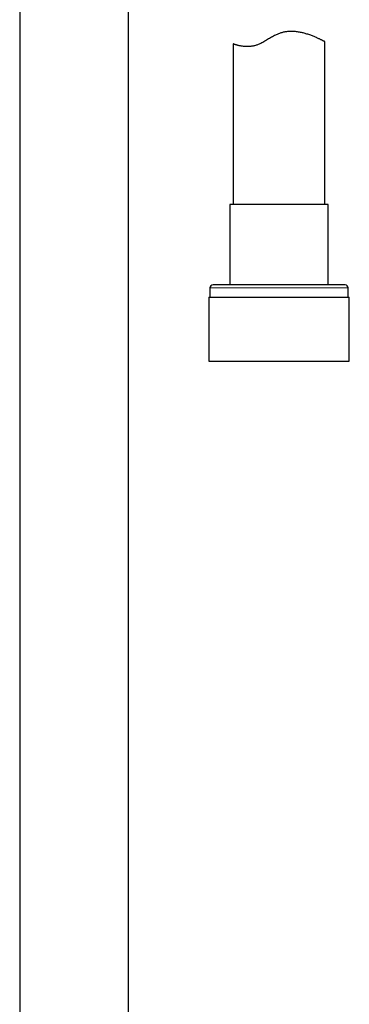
# Model space of a CAD drawing. Header units: millimetres. Extents: x 8 to 969, y 12 to 960.
# Tile 164 of 256: x 629 to 683, y 415 to 576. Entities that reach past the tile are written whole.
import ezdxf

# ---------------------------------------------------------------- set-up
doc = ezdxf.new("R2010")
doc.units = ezdxf.units.MM

msp = doc.modelspace()

# ---------------------------------------------------------------- linework, layer by layer
at = {"color": 7, "linetype": 'Continuous', "lineweight": 30}
for p, q in [((647.25, 328.67), (647.25, 591.36)), ((629.45, 586.95), (629.45, 328.67)), ((679.35, 545.53), (679.35, 572.2)), ((664.35, 571.84), (664.35, 545.53)), ((663.8, 545.53), (663.8, 532.4)), ((679.9, 545.53), (663.8, 545.53)), ((679.9, 532.4), (679.9, 545.53)), ((660.55, 531.9), (660.55, 530.4)), ((682.65, 532.4), (661.05, 532.4)), ((683.15, 530.4), (683.15, 531.9)), ((660.38, 530.4), (660.38, 519.9)), ((660.38, 530.4), (683.33, 530.4)), ((683.33, 519.9), (683.33, 530.4)), ((660.38, 519.9), (683.33, 519.9))]:
    msp.add_line(p, q, dxfattribs=at)
at = {"color": 252, "linetype": 'Continuous', "lineweight": 0}
msp.add_line((683.15, 531.9), (660.55, 531.9), dxfattribs=at)
at = {"color": 7, "linetype": 'Continuous', "lineweight": 30}
for centre, start, end in [((661.05, 531.9), 90, 180), ((682.65, 531.9), 0, 90)]:
    msp.add_arc(centre, 0.5, start, end, dxfattribs=at)
msp.add_open_spline([(679.35, 572.2), (679.35, 572.2), (679.35, 572.2), (679.33, 572.21), (679.3, 572.23), (679.24, 572.25), (679.17, 572.29), (679.07, 572.34), (678.96, 572.4), (678.83, 572.46), (678.69, 572.53), (678.53, 572.61), (678.35, 572.69), (678.15, 572.78), (677.94, 572.88), (677.7, 572.98), (677.44, 573.09), (677.17, 573.2), (676.87, 573.31), (676.56, 573.41), (676.25, 573.51), (675.95, 573.59), (675.66, 573.67), (675.35, 573.73), (675.04, 573.79), (674.71, 573.84), (674.41, 573.87), (674.13, 573.89), (673.87, 573.89), (673.61, 573.89), (673.34, 573.87), (673.07, 573.84), (672.81, 573.8), (672.54, 573.74), (672.28, 573.68), (672.03, 573.6), (671.77, 573.5), (671.51, 573.39), (671.23, 573.26), (670.93, 573.11), (670.61, 572.93), (670.29, 572.74), (669.97, 572.55), (669.65, 572.37), (669.33, 572.18), (669.01, 572.01), (668.72, 571.87), (668.45, 571.75), (668.21, 571.66), (667.97, 571.58), (667.73, 571.52), (667.48, 571.47), (667.25, 571.43), (667.02, 571.41), (666.81, 571.4), (666.6, 571.4), (666.39, 571.4), (666.2, 571.41), (665.98, 571.44), (665.76, 571.47), (665.52, 571.51), (665.31, 571.55), (665.12, 571.6), (664.94, 571.65), (664.79, 571.69), (664.65, 571.73), (664.55, 571.77), (664.46, 571.8), (664.4, 571.82), (664.36, 571.84), (664.35, 571.84), (664.35, 571.84)], degree=3, knots=[0, 0, 0, 0, 0.006645, 0.02213, 0.037627, 0.053112, 0.069048, 0.084997, 0.100934, 0.116457, 0.131991, 0.147514, 0.163413, 0.179322, 0.195222, 0.212269, 0.229328, 0.246375, 0.26385, 0.281337, 0.298811, 0.313238, 0.327672, 0.342097, 0.356884, 0.371683, 0.386467, 0.397499, 0.408537, 0.419568, 0.430896, 0.442233, 0.45356, 0.464607, 0.475664, 0.486711, 0.498107, 0.509513, 0.520914, 0.536285, 0.551672, 0.567065, 0.582444, 0.598211, 0.613999, 0.629775, 0.645526, 0.657382, 0.669246, 0.681097, 0.693368, 0.705651, 0.717924, 0.729767, 0.741619, 0.753463, 0.765566, 0.777676, 0.78978, 0.806829, 0.823892, 0.840943, 0.858482, 0.876034, 0.893573, 0.911022, 0.928485, 0.945934, 0.96395, 0.981984, 1, 1, 1, 1], dxfattribs=at)

doc.saveas('drawing.dxf')
